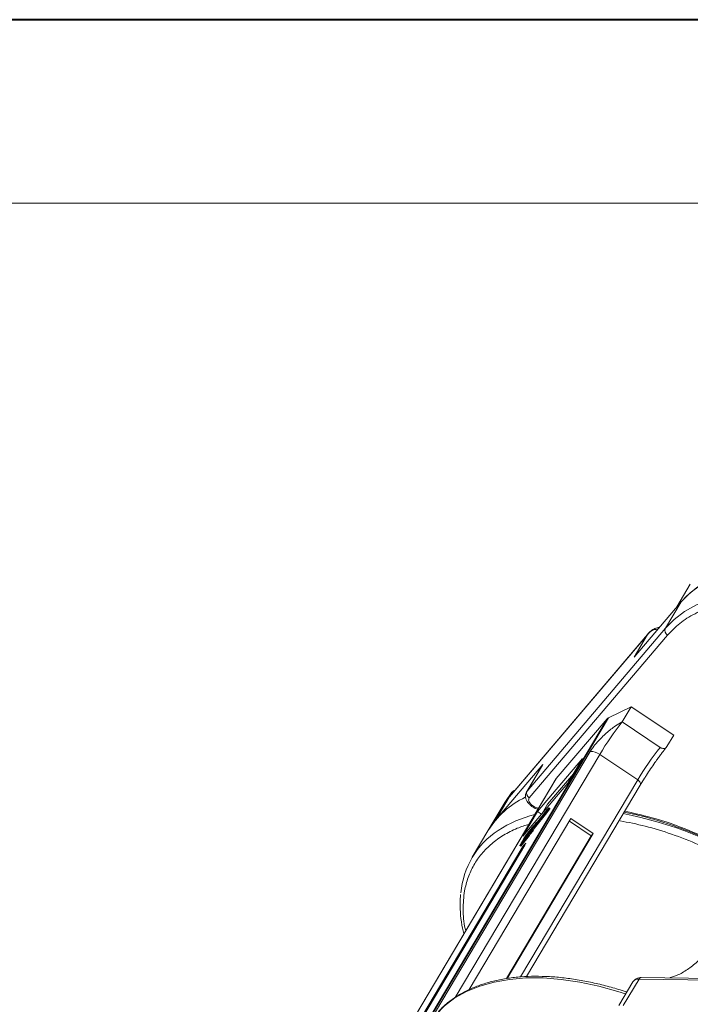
# Model space of a CAD drawing. Header units: millimetres. Extents: x -608 to 1473, y -502 to 956.
# Tile 31 of 52: x 656 to 745, y 824 to 956. Entities that reach past the tile are written whole.
import ezdxf

# ---------------------------------------------------------------- set-up
doc = ezdxf.new("R2010")
doc.units = ezdxf.units.MM

msp = doc.modelspace()

# ---------------------------------------------------------------- linework, layer by layer
at = {"color": 7, "lineweight": 40}
msp.add_line((1454.266, 955.824), (-607.936, 955.824), dxfattribs=at)
at = {"color": 7, "lineweight": 13}
msp.add_line((1429.716, 931.274), (-485.185, 931.274), dxfattribs=at)
at = {"color": 7, "linetype": 'Continuous', "lineweight": 15}
for p, q in [((745.398, 880.274), (743.595, 877.243)), ((737.878, 870.519), (744.181, 877.933)), ((744.181, 877.933), (742.07, 874.384)), ((739.826, 873.745), (721.196, 851.834)), ((742.07, 874.384), (723.551, 852.603)), ((739.687, 873.561), (740.093, 874)), ((721.168, 851.78), (739.687, 873.561)), ((723.847, 851.693), (742.366, 873.474)), ((739.687, 873.561), (737.878, 870.519)), ((734.443, 862.418), (737.5, 863.884)), ((736.294, 861.856), (737.5, 863.884)), ((737.5, 863.884), (743.174, 860.06)), ((734.255, 862.277), (709.286, 820.296)), ((709.631, 820.702), (734.443, 862.418)), ((727.447, 854.27), (734.255, 862.277)), ((741.371, 858.435), (736.294, 861.856)), ((742.269, 858.539), (743.174, 860.06)), ((731.988, 857.889), (710.427, 821.638)), ((741.865, 858.028), (742.269, 858.539)), ((713.922, 824.964), (733.279, 857.51)), ((730.956, 856.935), (724.955, 849.877)), ((728.996, 853.639), (730.956, 856.935)), ((738.355, 854.089), (733.279, 857.51)), ((725.662, 856.152), (719.359, 848.738)), ((725.603, 856.069), (723.492, 852.52)), ((723.551, 852.603), (725.662, 856.152)), ((725.662, 856.152), (725.603, 856.069)), ((727.399, 854.203), (702.451, 812.258)), ((702.478, 812.289), (727.447, 854.27)), ((738.355, 854.089), (722.677, 827.729)), ((726.292, 850.836), (729.742, 854.893)), ((738.68, 853.365), (739.27, 854.315)), ((721.525, 852.427), (721.63, 852.544)), ((722.995, 846.581), (728.996, 853.639)), ((723.458, 827.766), (738.704, 853.399)), ((723.551, 852.603), (723.492, 852.52)), ((719.359, 848.738), (721.168, 851.78)), ((721.095, 851.705), (721.525, 852.427)), ((721.095, 851.705), (721.168, 851.78)), ((720.575, 851.08), (718.314, 847.278)), ((726.241, 850.081), (724.562, 847.982)), ((726.297, 850.175), (724.663, 848.131)), ((726.292, 850.836), (725.547, 849.582)), ((726.072, 849.778), (726.431, 850.274)), ((726.106, 849.843), (726.37, 850.208)), ((726.191, 849.697), (726.551, 850.194)), ((726.37, 850.208), (726.241, 850.081)), ((726.266, 850.064), (726.241, 850.081)), ((726.473, 850.347), (726.297, 850.175)), ((726.431, 850.274), (726.551, 850.194)), ((726.596, 850.269), (726.477, 850.35)), ((729.425, 848.921), (715.809, 826.027)), ((724.955, 849.877), (722.995, 846.581)), ((724.424, 847.716), (726.072, 849.778)), ((724.427, 847.743), (726.106, 849.843)), ((724.543, 847.636), (726.191, 849.697)), ((724.955, 849.877), (725.49, 849.516)), ((726.191, 849.697), (726.072, 849.778)), ((732.412, 846.908), (729.425, 848.921)), ((718.314, 847.278), (716.203, 843.729)), ((724.088, 847.423), (723.078, 846.16)), ((723.123, 846.24), (724.133, 847.503)), ((724.351, 847.834), (723.264, 846.473)), ((724.414, 847.935), (723.309, 846.553)), ((724.188, 847.356), (724.088, 847.423)), ((724.136, 847.501), (724.113, 847.461)), ((724.219, 847.39), (724.113, 847.461)), ((724.244, 847.428), (724.136, 847.501)), ((724.249, 847.436), (724.14, 847.509)), ((724.19, 847.323), (724.309, 847.243)), ((724.228, 847.399), (724.402, 847.706)), ((724.228, 847.45), (724.326, 847.572)), ((724.25, 847.409), (724.424, 847.716)), ((724.369, 847.328), (724.25, 847.409)), ((724.448, 847.769), (724.351, 847.834)), ((724.369, 847.328), (724.543, 847.636)), ((724.543, 847.636), (724.424, 847.716)), ((724.556, 847.975), (724.593, 847.95)), ((724.56, 847.984), (724.734, 848.291)), ((724.598, 847.957), (724.562, 847.982)), ((724.823, 848.421), (724.66, 848.133)), ((724.663, 848.131), (724.66, 848.133)), ((724.823, 848.421), (724.87, 848.39)), ((724.882, 848.405), (724.831, 848.439)), ((732.139, 846.588), (729.211, 848.561)), ((720.789, 827.505), (732.139, 846.588)), ((720.881, 827.522), (732.412, 846.908)), ((723.158, 846.329), (722.618, 845.375)), ((722.634, 845.361), (723.738, 846.743)), ((722.679, 845.44), (723.766, 846.801)), ((722.753, 845.28), (723.858, 846.662)), ((723.773, 846.867), (722.763, 845.604)), ((722.808, 845.684), (723.818, 846.947)), ((723.931, 847.145), (722.921, 845.882)), ((722.966, 845.962), (723.976, 847.225)), ((723.078, 846.16), (722.966, 845.962)), ((723.109, 846.14), (723.078, 846.16)), ((723.214, 846.399), (723.123, 846.24)), ((723.238, 846.383), (723.214, 846.399)), ((723.264, 846.473), (723.294, 846.453)), ((723.858, 846.662), (723.738, 846.743)), ((723.8, 846.849), (723.773, 846.867)), ((723.821, 846.944), (723.798, 846.905)), ((723.826, 846.886), (723.798, 846.905)), ((723.853, 846.923), (723.821, 846.944)), ((723.858, 846.931), (723.825, 846.953)), ((723.988, 847.107), (723.931, 847.145)), ((723.978, 847.222), (723.956, 847.183)), ((724.015, 847.143), (723.956, 847.183)), ((724.043, 847.179), (723.978, 847.222)), ((724.049, 847.186), (723.982, 847.231)), ((732.412, 846.908), (732.139, 846.588)), ((722.707, 844.719), (708.293, 820.484)), ((708.838, 821.125), (723.253, 845.361)), ((722.594, 845.322), (722.714, 845.241)), ((722.753, 845.28), (722.634, 845.361)), ((722.763, 845.604), (722.673, 845.445)), ((722.673, 845.445), (722.679, 845.441)), ((722.707, 844.719), (722.869, 844.716)), ((722.793, 845.584), (722.763, 845.604)), ((722.921, 845.882), (722.808, 845.684)), ((722.951, 845.862), (722.921, 845.882)), ((778.876, 827.12), (738.83, 827.635)), ((742.723, 827.585), (742.748, 827.628)), ((737.701, 827.064), (735.811, 823.886)), ((736.422, 823.878), (738.532, 827.427)), ((738.532, 827.427), (778.578, 826.912))]:
    msp.add_line(p, q, dxfattribs=at)
at = {"color": 7, "linetype": 'Continuous', "lineweight": 15, "flags": 128}
for points in [[(757.771, 882.867), (755.496, 882.806), (753.341, 882.563), (751.324, 882.14), (749.461, 881.541), (747.767, 880.769), (746.256, 879.833), (744.939, 878.739), (744.181, 877.933)], [(769.609, 880.712), (768.576, 881.045), (765.999, 881.759), (763.459, 882.3), (760.974, 882.664), (758.566, 882.847), (756.254, 882.847), (754.057, 882.666), (751.991, 882.303), (750.074, 881.763), (748.321, 881.05), (746.746, 880.168), (745.363, 879.127), (744.181, 877.933)], [(771.34, 875.701), (769.056, 876.613), (766.465, 877.495), (763.888, 878.21), (761.348, 878.751), (758.863, 879.115), (756.456, 879.298), (754.144, 879.298), (751.946, 879.117), (749.88, 878.754), (747.963, 878.214), (746.21, 877.501), (744.636, 876.619), (743.252, 875.578), (742.07, 874.384)], [(738.355, 854.089), (738.467, 854.004), (738.563, 853.91), (738.641, 853.811), (738.698, 853.71), (738.731, 853.611), (738.739, 853.519), (738.722, 853.436), (738.704, 853.399)], [(721.525, 852.427), (720.578, 851.085), (720.575, 851.08)], [(726.473, 850.347), (726.476, 850.35), (726.477, 850.348), (726.474, 850.342), (726.469, 850.332), (726.461, 850.319), (726.452, 850.304), (726.442, 850.289), (726.431, 850.274)], [(719.359, 848.738), (718.389, 847.402), (718.314, 847.278)], [(724.133, 847.503), (724.136, 847.506), (724.138, 847.508), (724.139, 847.509), (724.14, 847.509), (724.14, 847.509), (724.139, 847.507), (724.138, 847.504), (724.136, 847.501)], [(724.562, 847.982), (724.56, 847.979), (724.558, 847.977), (724.556, 847.975), (724.556, 847.975), (724.556, 847.976), (724.556, 847.978), (724.558, 847.981), (724.56, 847.984)], [(724.66, 848.133), (724.658, 848.13), (724.657, 848.127), (724.656, 848.125), (724.657, 848.124), (724.657, 848.125), (724.659, 848.126), (724.661, 848.128), (724.663, 848.131)], [(724.804, 848.407), (724.812, 848.418), (724.82, 848.428), (724.825, 848.435), (724.829, 848.438), (724.831, 848.439), (724.831, 848.436), (724.828, 848.43), (724.823, 848.421)], [(723.818, 846.947), (723.821, 846.95), (723.823, 846.952), (723.824, 846.953), (723.825, 846.953), (723.825, 846.952), (723.824, 846.951), (723.823, 846.948), (723.821, 846.944)], [(723.976, 847.225), (723.978, 847.228), (723.98, 847.23), (723.982, 847.231), (723.982, 847.231), (723.982, 847.231), (723.982, 847.229), (723.98, 847.226), (723.978, 847.222)], [(722.634, 845.361), (722.619, 845.343), (722.607, 845.33), (722.599, 845.323), (722.594, 845.322), (722.594, 845.327), (722.598, 845.338), (722.606, 845.354), (722.618, 845.375)], [(722.673, 845.445), (722.669, 845.438), (722.667, 845.433), (722.665, 845.429), (722.666, 845.427), (722.667, 845.428), (722.67, 845.43), (722.674, 845.434), (722.679, 845.44)], [(723.253, 845.361), (723.348, 845.531), (723.386, 845.626), (723.363, 845.631), (723.282, 845.547), (723.154, 845.386), (723, 845.172), (722.843, 844.938), (722.707, 844.719)], [(711.312, 822.668), (712.493, 823.862), (713.877, 824.904), (715.452, 825.785), (717.204, 826.499), (719.121, 827.039), (721.187, 827.401), (723.385, 827.583), (725.697, 827.582), (728.105, 827.399), (730.589, 827.036), (733.13, 826.495), (735.706, 825.78), (736.74, 825.448)]]:
    msp.add_lwpolyline(points, dxfattribs=at)
at = {"color": 7, "linetype": 'Continuous', "lineweight": 15}
for centre, radius, start, end in [((742.717, 874.091), 0.71, 155.6708, 240.34542), ((765.714, 838.227), 37.734, 141.22878, 149.26707), ((734.681, 861.907), 0.564, 114.93808, 139.02614), ((732.103, 855.891), 2.001, 54.01016, 93.31491), ((770.79, 834.805), 37.734, 141.22878, 149.26707), ((727.816, 853.955), 0.486, 139.59874, 149.24013), ((724.198, 852.31), 0.71, 155.6708, 240.34542), ((728.331, 841.145), 11.745, 115.32883, 148.52649), ((721.644, 852.279), 0.19, 65.82834, 128.73587), ((726.361, 850.359), 0.251, 318.92723, 339.18425), ((728.257, 834.15), 15.731, 103.56576, 123.10615), ((726.992, 800.244), 50.225, 57.20087, 79.17034), ((725.746, 838.053), 11.09, 123.24975, 175.23251), ((727.596, 844.208), 4.616, 137.55968, 146.69405), ((728.566, 843.572), 5.784, 138.58246, 146.07649), ((723.827, 847.627), 0.331, 322.07338, 329.85861), ((723.79, 847.668), 0.527, 319.23327, 330.62773), ((723.91, 847.587), 0.527, 319.23327, 330.62773), ((722.476, 849.789), 2.709, 313.81168, 326.45105), ((724.689, 847.54), 0.331, 142.07338, 149.85861), ((722.662, 849.779), 2.543, 313.52568, 327.35364), ((724.877, 845.331), 1.988, 142.07338, 149.85861), ((723.787, 846.066), 0.663, 142.07338, 149.85861), ((723.512, 847.071), 0.331, 322.07338, 329.85861), ((727.716, 844.128), 4.616, 137.55968, 146.69405), ((723.669, 847.349), 0.331, 322.07338, 329.85861), ((722.66, 845.335), 0.108, 300.09213, 329.83063), ((738.861, 827.273), 0.363, 94.95278, 154.87747), ((738.414, 826.566), 0.869, 82.14794, 145.0614)]:
    msp.add_arc(centre, radius, start, end, dxfattribs=at)
for points, knots in [([(742.366, 873.474), (742.88, 874.01), (743.923, 875.098), (745.991, 876.39), (748.252, 877.323), (750.61, 877.917), (752.961, 878.241), (755.487, 878.338), (758.164, 878.198), (760.946, 877.824), (763.784, 877.227), (766.644, 876.402), (768.992, 875.605), (770.368, 874.989), (770.802, 874.795)], [0, 0, 0, 0, 0.09830915, 0.19966703, 0.30387766, 0.38533829, 0.46680879, 0.55000276, 0.63320681, 0.71640077, 0.79960482, 0.88106545, 0.96253596, 1, 1, 1, 1]), ([(741.244, 874.478), (741.195, 874.478), (740.936, 874.481), (740.505, 874.313), (740.026, 873.987), (739.798, 873.701), (739.687, 873.561)], [0, 0, 0, 0, 0.0773576, 0.4119093, 0.7129469, 1, 1, 1, 1]), ([(741.062, 874.264), (740.88, 874.247), (740.514, 874.211), (740.033, 873.951), (739.803, 873.691), (739.687, 873.561)], [0, 0, 0, 0, 0.3293027, 0.663324, 1, 1, 1, 1]), ([(736.294, 861.856), (735.992, 861.691), (735.336, 861.332), (734.154, 860.386), (733.103, 859.344), (732.367, 858.473), (732.097, 858.058), (731.988, 857.889)], [0, 0, 0, 0, 0.2224809, 0.4830815, 0.7397704, 0.893878, 1, 1, 1, 1]), ([(740.089, 855.57), (740.279, 855.849), (740.544, 856.239), (740.927, 856.78), (741.233, 857.203), (741.566, 857.651), (741.763, 857.904), (741.861, 858.03)], [0, 0, 0, 0, 0.3021961, 0.4221829, 0.6163789, 0.8086891, 1, 1, 1, 1]), ([(742.269, 858.539), (742.229, 858.487), (742.148, 858.382), (741.955, 858.299), (741.735, 858.287), (741.531, 858.339), (741.416, 858.408), (741.371, 858.435)], [0, 0, 0, 0, 0.21469386, 0.42938772, 0.64408158, 0.85877544, 1, 1, 1, 1]), ([(739.268, 854.316), (739.358, 854.458), (739.619, 854.866), (739.903, 855.292), (740.089, 855.57)], [0, 0, 0, 0, 0.3464233, 1, 1, 1, 1]), ([(721.912, 852.676), (721.882, 852.673), (721.769, 852.661), (721.683, 852.592), (721.618, 852.54)], [0, 0, 0, 0, 0.2593963, 1, 1, 1, 1]), ([(723.508, 852.526), (723.495, 852.511), (723.379, 852.378), (723.316, 852.019), (723.366, 851.58), (723.54, 851.212), (723.763, 850.909), (724.034, 850.65), (724.43, 850.377), (724.765, 850.219), (724.985, 850.172), (725, 850.169)], [0, 0, 0, 0, 0.0195469, 0.1721116, 0.3315029, 0.4556993, 0.560575, 0.6830237, 0.7917781, 0.9863616, 1, 1, 1, 1]), ([(721.196, 851.834), (721.184, 851.82), (721.165, 851.797), (721.142, 851.767), (721.126, 851.747), (721.116, 851.733), (721.109, 851.722), (721.103, 851.715), (721.099, 851.71), (721.097, 851.707), (721.096, 851.705), (721.095, 851.705), (721.095, 851.705)], [0, 0, 0, 0, 0.3252808, 0.5435018, 0.6896646, 0.7880346, 0.8549547, 0.9170267, 0.949692, 0.9736665, 0.9931108, 1, 1, 1, 1]), ([(725.094, 850.327), (725.078, 850.327), (724.965, 850.324), (724.716, 850.401), (724.393, 850.555), (724.111, 850.77), (723.894, 851.017), (723.766, 851.275), (723.741, 851.518), (723.812, 851.636), (723.847, 851.693)], [0, 0, 0, 0, 0.0224958, 0.1654285, 0.3083611, 0.443619, 0.5788768, 0.7218095, 0.8647422, 1, 1, 1, 1]), ([(754.305, 842.64), (753.589, 843.096), (751.639, 844.339), (748.245, 846.068), (744.212, 847.787), (740.287, 849.108), (737.783, 849.646), (736.62, 849.895)], [0, 0, 0, 0, 0.128483, 0.3498805, 0.5753206, 0.8028378, 1, 1, 1, 1]), ([(735.987, 848.617), (737.107, 848.399), (739.381, 847.954), (742.932, 846.862), (746.285, 845.555), (749.359, 844.092), (751.749, 842.806), (753.151, 841.909), (753.672, 841.576)], [0, 0, 0, 0, 0.19088666, 0.38769302, 0.59003855, 0.74821046, 0.90640156, 1, 1, 1, 1]), ([(736.536, 849.754), (737.103, 849.642), (738.403, 849.387), (740.467, 848.836), (742.688, 848.14), (744.852, 847.346), (746.863, 846.508), (748.597, 845.706), (750.16, 844.921), (751.576, 844.161), (752.524, 843.607), (752.965, 843.35)], [0, 0, 0, 0, 0.1049228, 0.2403059, 0.3742171, 0.5052106, 0.6292994, 0.7371597, 0.8205779, 0.9165131, 1, 1, 1, 1]), ([(715.33, 833.91), (715.305, 834.003), (715.041, 834.991), (714.944, 836.799), (715.089, 839.088), (715.618, 841.053), (716.383, 842.72), (717.434, 844.235), (718.766, 845.577), (720.364, 846.716), (722.04, 847.594), (723.272, 847.991), (723.807, 848.164)], [0, 0, 0, 0, 0.0135765, 0.1442708, 0.2786435, 0.3836815, 0.4887324, 0.5960055, 0.7032916, 0.8105647, 0.9178508, 1, 1, 1, 1]), ([(714.648, 838.772), (714.614, 838.389), (714.533, 837.473), (714.631, 835.952), (714.811, 834.579), (715.031, 833.754), (715.094, 833.515)], [0, 0, 0, 0, 0.2301359, 0.5496911, 0.869489, 1, 1, 1, 1]), ([(742.748, 827.628), (743.098, 827.744), (743.857, 827.997), (745.183, 828.794), (746.334, 829.731), (747.122, 830.55), (747.396, 830.959), (747.508, 831.126)], [0, 0, 0, 0, 0.2224809, 0.4830815, 0.7397704, 0.893878, 1, 1, 1, 1]), ([(736.886, 825.694), (736.766, 825.736), (735.983, 826.01), (734.526, 826.427), (732.517, 826.933), (730.503, 827.328), (728.503, 827.615), (726.533, 827.784), (724.607, 827.833), (722.74, 827.758), (720.942, 827.558), (719.224, 827.23), (717.597, 826.775), (716.069, 826.189), (714.647, 825.475), (713.351, 824.621), (712.362, 823.825), (711.869, 823.27), (711.708, 823.089)], [0, 0, 0, 0, 0.0115179, 0.0753776, 0.1405176, 0.2066074, 0.2734108, 0.3407608, 0.4085426, 0.4766841, 0.5451493, 0.6139294, 0.6830554, 0.7525964, 0.8226674, 0.8934406, 0.9651615, 1, 1, 1, 1]), ([(738.832, 827.626), (738.79, 827.629), (738.613, 827.642), (738.309, 827.569), (737.946, 827.392), (737.791, 827.175), (737.719, 827.073)], [0, 0, 0, 0, 0.0931499, 0.3942127, 0.7152653, 1, 1, 1, 1])]:
    msp.add_open_spline(points, degree=3, knots=knots, dxfattribs=at)

doc.saveas('drawing.dxf')
